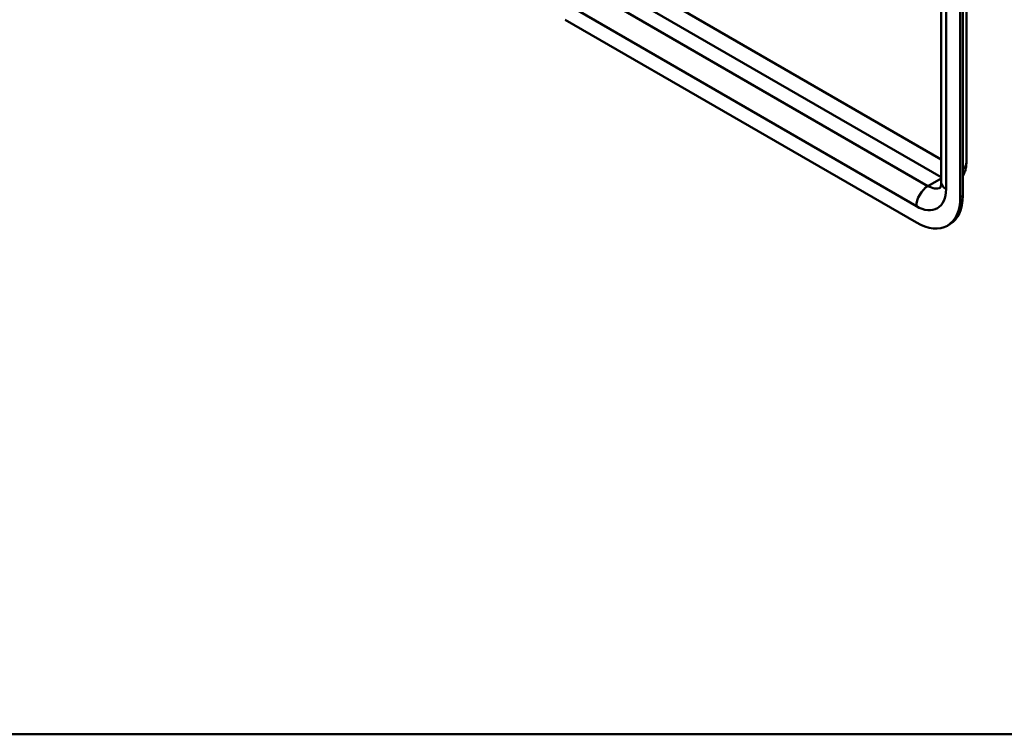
# Model space of a CAD drawing. Header units: millimetres. Extents: x 20 to 833, y 20 to 574.
# Tile 1 of 5: x 128 to 236, y 20 to 98. Entities that reach past the tile are written whole.
import ezdxf

# ---------------------------------------------------------------- set-up
doc = ezdxf.new("R2010")
doc.units = ezdxf.units.MM
doc.header["$LTSCALE"] = 2
for name, color, linetype, lineweight in [('Sichtbare Kanten(DIN)', 7, 'Continuous', 50), ('Sichtbare tangentiale Kanten(DIN)', 7, 'Continuous', 50), ('Skizziergeometrie(DIN)', 7, 'Continuous', 50)]:
    doc.layers.add(name, color=color, linetype=linetype, lineweight=lineweight)

# ---------------------------------------------------------------- blocks, each defined once
blk = doc.blocks.new('Ränder Standardrahmen')
at = {"layer": 'Skizziergeometrie(DIN)', "flags": 128}
blk.add_lwpolyline([(10, 10), (10, 287), (410, 287), (410, 10), (10, 10)], dxfattribs=at)

msp = doc.modelspace()

# ---------------------------------------------------------------- linework, layer by layer
at = {"layer": 'Sichtbare Kanten(DIN)'}
for p, q in [((231.506, 149.824), (231.506, 82.545)), ((228.755, 147.701), (228.755, 80.422)), ((230.837, 78.789), (230.837, 146.068)), ((231.12, 78.952), (231.12, 146.232)), ((187.562, 98.222), (226.029, 76.013)), ((229.429, 75.676), (229.712, 75.839))]:
    msp.add_line(p, q, dxfattribs=at)
for centre, start_param, end_param in [((226.029, 81.565), 5.4977871, 7.0685835), ((226.312, 81.728), 0, 0.7853982)]:
    msp.add_ellipse(centre, major_axis=(3.4, -5.889), ratio=0.5773503, start_param=start_param, end_param=end_param, dxfattribs=at)
for points, knots in [([(231.506, 82.545), (231.506, 82.403), (231.496, 82.258), (231.452, 81.958), (231.417, 81.804), (231.311, 81.489), (231.24, 81.329), (231.138, 81.156), (231.129, 81.142), (231.12, 81.127)], [6.28318531, 6.28318531, 6.28318531, 6.28318531, 6.44026494, 6.44026494, 6.59734457, 6.59734457, 6.75442421, 6.75442421, 6.76908916, 6.76908916, 6.76908916, 6.76908916]), ([(228.755, 80.422), (228.755, 80.307), (228.747, 80.206), (228.722, 80.039), (228.705, 79.974), (228.673, 79.879), (228.659, 79.851), (228.648, 79.833), (228.646, 79.83), (228.646, 79.83)], [0, 0, 0, 0, 0.15707963, 0.15707963, 0.31415927, 0.31415927, 0.4712389, 0.4712389, 0.54560133, 0.54560133, 0.54560133, 0.54560133])]:
    msp.add_open_spline(points, degree=3, knots=knots, dxfattribs=at)
at = {"layer": 'Sichtbare tangentiale Kanten(DIN)'}
for p, q in [((229.282, 79.687), (229.282, 146.966)), ((228.755, 82.931), (191.239, 104.59)), ((190.391, 103.121), (228.755, 80.971)), ((227.302, 80.014), (188.835, 102.222)), ((187.562, 100.018), (226.029, 77.809)), ((228.755, 80.852), (227.302, 80.014)), ((230.837, 78.789), (231.12, 78.952))]:
    msp.add_line(p, q, dxfattribs=at)
for centre, major_axis, start_param, end_param in [((229.706, 82.545), (1.8, 0), 5.6161742, 6.2831853), ((227.302, 78.544), (0.9, 1.559), 0.7853982, 2.3561945), ((227.302, 82.3), (1.4, -2.425), 5.4977871, 6.2524685), ((230.555, 80.422), (-1.8, 0), 0, 0.7853982), ((226.029, 81.565), (2.3, -3.984), 5.4977871, 7.0685835)]:
    msp.add_ellipse(centre, major_axis=major_axis, ratio=0.5773503, start_param=start_param, end_param=end_param, dxfattribs=at)

# ---------------------------------------------------------------- block references
at = {"xscale": 2, "yscale": 2, "zscale": 2}
msp.add_blockref('Ränder Standardrahmen', (0, 0), dxfattribs=at)

doc.saveas('drawing.dxf')
